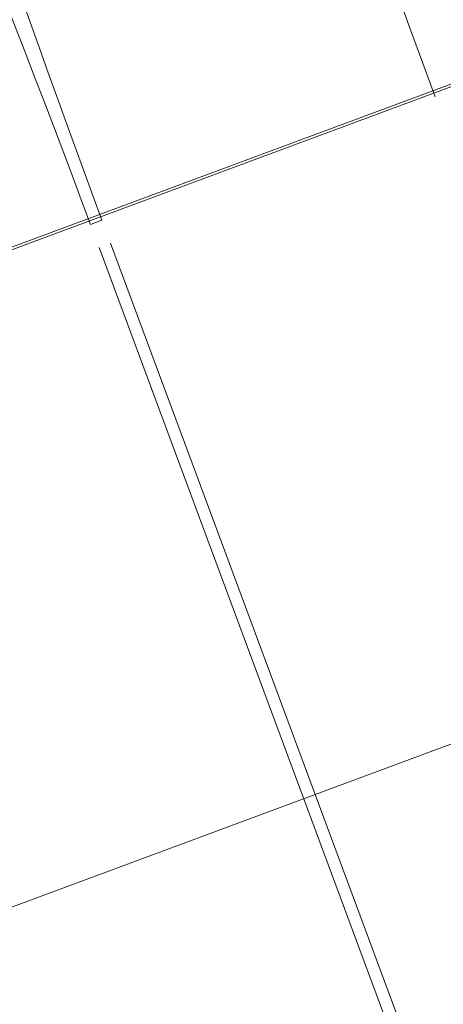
# Model space of a CAD drawing. Extents: x 168554 to 174410, y 515675 to 521218.
# Tile 35 of 110: x 171839.48 to 171842.94, y 518986.56 to 518994.6. Entities that reach past the tile are written whole.
import ezdxf

# ---------------------------------------------------------------- set-up
doc = ezdxf.new("R2010")
doc.units = 0
doc.header["$MEASUREMENT"] = 0
doc.layers.add('Algemeen - Fase Ontsluitingsweg - 1070 Ondergrond 2', color=7, linetype='Continuous', lineweight=9)

msp = doc.modelspace()

# ---------------------------------------------------------------- linework, layer by layer
at = {"layer": 'Algemeen - Fase Ontsluitingsweg - 1070 Ondergrond 2'}
for p, q in [((171851.0125, 518997.047), (171835.7444, 518991.3823)), ((171851.0194, 518997.0283), (171835.7513, 518991.3635)), ((171840.0622, 518992.9291), (171840.1559, 518992.9639)), ((171855.5421, 518951.206), (171840.1316, 518992.7415)), ((171855.6359, 518951.2408), (171840.2253, 518992.7763)), ((171852.8176, 518992.3286), (171837.6293, 518986.6934))]:
    msp.add_line(p, q, dxfattribs=at)
for centre, radius, start, end in [((171943.4599, 519031.2918), 106.735, 190.40459, 200.355878), ((171943.4599, 519031.2918), 107.285, 190.404072, 200.355878), ((171943.4599, 519031.2918), 110.185, 193.204003, 200.355878), ((171736.7582, 518954.6012), 110.185, 20.355878, 27.507753)]:
    msp.add_arc(centre, radius, start, end, dxfattribs=at)

doc.saveas('drawing.dxf')
